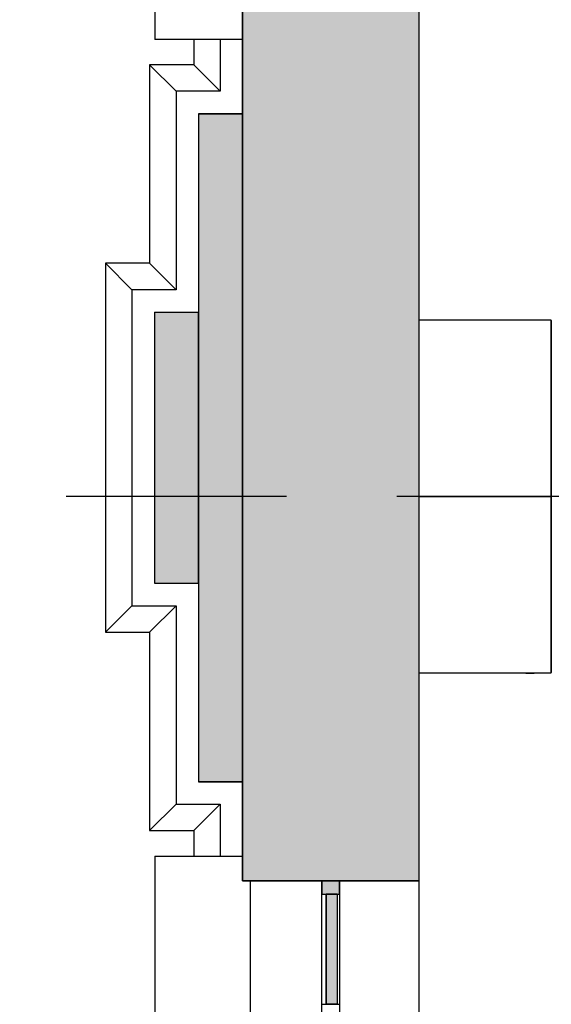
# Model space of a CAD drawing. Extents: x 2 to 87, y -108 to 11.
# Tile 197 of 256: x 9.62 to 10.83, y -20.96 to -18.73. Entities that reach past the tile are written whole.
import ezdxf

# ---------------------------------------------------------------- set-up
doc = ezdxf.new("R2010")
doc.units = 0
doc.header["$MEASUREMENT"] = 0
doc.linetypes.add('DASHDOT', pattern=[1, 0.5, -0.25, 0, -0.25])
for name, color, linetype in [('11', 7, 'CONTINUOUS'), ('16', 7, 'CONTINUOUS'), ('2', 7, 'CONTINUOUS'), ('25', 7, 'CONTINUOUS'), ('3', 7, 'CONTINUOUS'), ('5', 7, 'CONTINUOUS')]:
    doc.layers.add(name, color=color, linetype=linetype)

# ---------------------------------------------------------------- blocks, each defined once
blk = doc.blocks.new('*N154')
at = {"layer": '25', "color": 62, "linetype": 'Continuous'}
for p, q in [((10.0276, -18.94), (10.1276, -18.94)), ((10.0276, -18.94), (10.0276, -20.455)), ((10.1276, -18.94), (10.1276, -20.455)), ((10.0276, -20.455), (10.1276, -20.455))]:
    blk.add_line(p, q, dxfattribs=at)
for points in [[(10.0276, -18.94), (10.0276, -18.94), (10.1276, -18.94)], [(10.0276, -18.94), (10.0276, -20.455), (10.1276, -20.455)], [(10.0276, -18.94), (10.1276, -18.94), (10.1276, -20.455)], [(10.0276, -20.455), (10.0276, -20.455), (10.1276, -20.455)]]:
    blk.add_solid(points, dxfattribs=at)
blk = doc.blocks.new('*N156')
at = {"layer": '25', "color": 62, "linetype": 'Continuous'}
for p, q in [((9.9276, -19.39), (10.0276, -19.39)), ((9.9276, -19.39), (9.9276, -20.005)), ((10.0276, -19.39), (10.0276, -20.005)), ((9.9276, -20.005), (10.0276, -20.005))]:
    blk.add_line(p, q, dxfattribs=at)
for points in [[(9.9276, -19.39), (9.9276, -19.39), (10.0276, -19.39)], [(9.9276, -19.39), (9.9276, -20.005), (10.0276, -20.005)], [(9.9276, -19.39), (10.0276, -19.39), (10.0276, -20.005)], [(9.9276, -20.005), (9.9276, -20.005), (10.0276, -20.005)]]:
    blk.add_solid(points, dxfattribs=at)
blk = doc.blocks.new('*N264')
at = {"layer": '11', "color": 62, "linetype": 'Continuous'}
for p, q in [((0.0145, 0.125), (-0.0105, 0.125)), ((-0.0105, 0.125), (-0.0105, -0.125)), ((0.0145, 0.125), (0.0145, -0.125)), ((0.0145, -0.125), (-0.0105, -0.125))]:
    blk.add_line(p, q, dxfattribs=at)
for points in [[(0.0145, 0.125), (-0.0105, 0.125), (-0.0105, -0.125)], [(0.0145, 0.125), (0.0145, -0.125), (-0.0105, -0.125)], [(-0.0105, 0.125), (-0.0105, 0.125), (-0.0105, -0.125)], [(0.0145, 0.125), (0.0145, 0.125), (0.0145, -0.125)]]:
    blk.add_solid(points, dxfattribs=at)
blk = doc.blocks.new('*N269')
at = {"layer": '3', "color": 62, "linetype": 'Continuous'}
for p, q in [((-0.02, -0.03), (-0.02, 0)), ((-0.02, 0), (0.02, 0)), ((0.02, -0.03), (0.02, 0)), ((-0.02, -0.03), (0.02, -0.03))]:
    blk.add_line(p, q, dxfattribs=at)
for points in [[(-0.02, -0.03), (-0.02, -0.03), (-0.02, 0)], [(-0.02, -0.03), (0.02, -0.03), (0.02, 0)], [(-0.02, -0.03), (-0.02, 0), (0.02, 0)], [(0.02, -0.03), (0.02, -0.03), (0.02, 0)]]:
    blk.add_solid(points, dxfattribs=at)

msp = doc.modelspace()

# ---------------------------------------------------------------- linework, layer by layer
at = {"layer": '11', "color": 62, "linetype": 'Continuous'}
for p, q in [((10.3171, -20.9596), (10.3171, -20.7096)), ((10.3171, -20.7096), (10.3421, -20.7096)), ((10.3421, -20.7096), (10.3421, -20.9596)), ((10.3171, -20.9596), (10.3421, -20.9596))]:
    msp.add_line(p, q, dxfattribs=at)
at = {"layer": '16', "color": 62, "linetype": 'Continuous'}
for p, q in [((10.8268, -19.4083), (10.5284, -19.4083)), ((10.7668, -19.4078), (10.7918, -19.4078)), ((10.7698, -19.4073), (10.7888, -19.4073)), ((10.8276, -19.8075), (10.8276, -19.4091)), ((10.8276, -19.4091), (10.8276, -19.8075)), ((10.8268, -19.8083), (10.5284, -19.8083)), ((10.5284, -19.8083), (10.8268, -19.8083)), ((10.8276, -20.2075), (10.8276, -19.8091)), ((10.8276, -19.8091), (10.8276, -20.2075)), ((10.5284, -20.2083), (10.8268, -20.2083)), ((10.7918, -20.2088), (10.7668, -20.2088)), ((10.7888, -20.2093), (10.7698, -20.2093))]:
    msp.add_line(p, q, dxfattribs=at)
for centre, start, end in [((10.5284, -19.4091), 90, 180), ((10.8268, -19.4091), 360, 90), ((10.5284, -19.8075), 180, 270), ((10.5284, -19.8091), 90, 180), ((10.8268, -19.8075), 270, 360), ((10.8268, -19.8091), 360, 90), ((10.5284, -20.2075), 180, 270), ((10.8268, -20.2075), 270, 360)]:
    msp.add_arc(centre, 0.0008, start, end, dxfattribs=at)
at = {"layer": '2', "color": 62, "linetype": 'Continuous'}
for p, q in [((10.5276, -10.5378), (10.5276, -20.6796)), ((9.9285, -15.9519), (9.9285, -18.7719)), ((10.1276, -20.6796), (10.1276, -18.6819)), ((10.1276, -18.7719), (9.9285, -18.7719)), ((10.0169, -18.7719), (10.0169, -18.8293)), ((10.0769, -18.7719), (10.0769, -18.8893)), ((9.9769, -18.8893), (9.9169, -18.8293)), ((9.9169, -18.8293), (9.9169, -19.2793)), ((10.0169, -18.8293), (9.9169, -18.8293)), ((10.0769, -18.8893), (10.0169, -18.8293)), ((9.9769, -18.8893), (9.9769, -19.3393)), ((10.0769, -18.8893), (9.9769, -18.8893)), ((10.0276, -18.94), (10.0276, -20.455)), ((10.1276, -18.94), (10.0276, -18.94)), ((10.1276, -20.455), (10.1276, -18.94)), ((9.8769, -19.3393), (9.8169, -19.2793)), ((9.8169, -19.2793), (9.8169, -20.1157)), ((9.9169, -19.2793), (9.8169, -19.2793)), ((9.9769, -19.3393), (9.9169, -19.2793)), ((9.8769, -19.3393), (9.8769, -20.0557)), ((9.9769, -19.3393), (9.8769, -19.3393)), ((9.9276, -19.39), (9.9276, -20.005)), ((9.9276, -19.39), (10.0276, -19.39)), ((10.0276, -20.005), (10.0276, -19.39)), ((9.9276, -20.005), (10.0276, -20.005)), ((9.8769, -20.0557), (9.8169, -20.1157)), ((9.8769, -20.0557), (9.9769, -20.0557)), ((9.9769, -20.0557), (9.9169, -20.1157)), ((9.9769, -20.0557), (9.9769, -20.5057)), ((9.8169, -20.1157), (9.9169, -20.1157)), ((9.9169, -20.1157), (9.9169, -20.5657)), ((10.1276, -20.455), (10.0276, -20.455)), ((9.9769, -20.5057), (9.9169, -20.5657)), ((9.9769, -20.5057), (10.0769, -20.5057)), ((10.0769, -20.5057), (10.0169, -20.5657)), ((10.0769, -20.5057), (10.0769, -20.6233)), ((9.9169, -20.5657), (10.0169, -20.5657)), ((10.0169, -20.5657), (10.0169, -20.6233)), ((9.9285, -20.6234), (10.1276, -20.6234)), ((9.9285, -20.6234), (9.9285, -23.4434)), ((10.5276, -20.6796), (10.1276, -20.6796)), ((10.1453, -21.7796), (10.1453, -20.6796)), ((10.3485, -21.7796), (10.3485, -20.6796)), ((10.5276, -20.6796), (10.5276, -21.9075))]:
    msp.add_line(p, q, dxfattribs=at)
at = {"layer": '25', "color": 62, "linetype": 'Continuous'}
for p, q in [((10.1276, -18.6819), (10.1276, -20.6796)), ((10.5276, -18.6819), (10.5276, -20.6796)), ((10.1276, -20.6796), (10.4135, -20.6796)), ((10.4135, -20.6796), (10.5276, -20.6796))]:
    msp.add_line(p, q, dxfattribs=at)
for points in [[(10.1276, -18.6819), (10.1276, -20.6796), (10.5276, -20.6796)], [(10.1276, -18.6819), (10.5276, -18.6819), (10.5276, -20.6796)], [(10.1276, -20.6796), (10.1276, -20.6796), (10.4135, -20.6796)], [(10.4135, -20.6796), (10.4135, -20.6796), (10.5276, -20.6796)]]:
    msp.add_solid(points, dxfattribs=at)
at = {"layer": '3', "color": 62, "linetype": 'Continuous'}
for p, q in [((10.3076, -20.6796), (10.3076, -20.7096)), ((10.3076, -20.6796), (10.3476, -20.6796)), ((10.3476, -20.7096), (10.3476, -20.6796)), ((10.3076, -20.7096), (10.3476, -20.7096)), ((10.3076, -20.9596), (10.3076, -20.7096)), ((10.3476, -20.7096), (10.3476, -20.9596)), ((10.3076, -20.9896), (10.3076, -20.9596)), ((10.3076, -20.9596), (10.3476, -20.9596)), ((10.3476, -20.9596), (10.3476, -20.9896))]:
    msp.add_line(p, q, dxfattribs=at)
at = {"layer": '5', "color": 7, "linetype": 'DASHDOT'}
for p, q in [((10.5276, -7.3075), (10.5276, -96.5075)), ((7.5276, -19.8075), (52.6276, -19.8075))]:
    msp.add_line(p, q, dxfattribs=at)

# ---------------------------------------------------------------- block references
at = {"layer": '11', "color": 62, "linetype": 'Continuous'}
msp.add_blockref('*N264', (10.3276, -20.8346), dxfattribs=at)
at = {"layer": '25', "color": 62, "linetype": 'Continuous'}
for name in ['*N156', '*N154']:
    msp.add_blockref(name, (0, 0), dxfattribs=at)
at = {"layer": '3', "color": 62, "linetype": 'Continuous'}
msp.add_blockref('*N269', (10.3276, -20.6796), dxfattribs=at)

doc.saveas('drawing.dxf')
